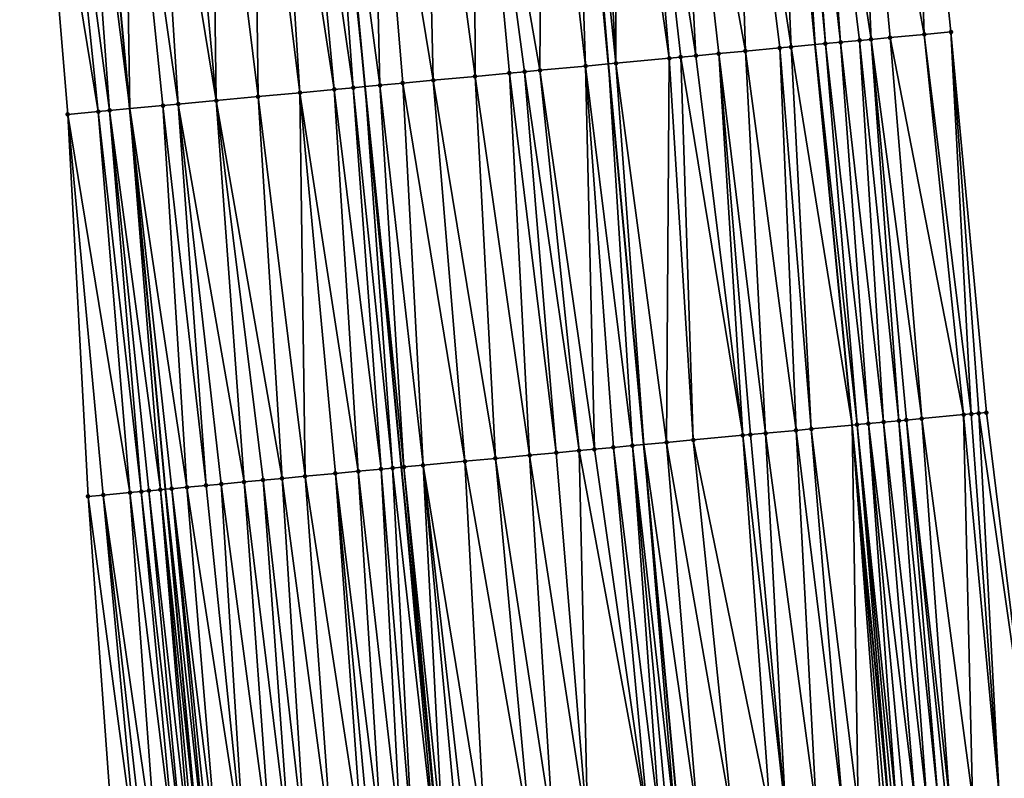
# Model space of a CAD drawing. Header units: feet. Extents: x 2004186 to 2014793, y 836912 to 864902.
# Tile 105 of 256: x 2010517 to 2010568, y 840094 to 840134. Entities that reach past the tile are written whole.
import ezdxf

# ---------------------------------------------------------------- set-up
doc = ezdxf.new("R2010")
doc.units = ezdxf.units.FT
doc.header["$LTSCALE"] = 100
doc.header["$MEASUREMENT"] = 0
for name, color, linetype, lineweight in [('EP_Travel Lane', 5, 'Continuous', 40), ('GPL_Skip Line', 2, 'Continuous', 40), ('Road Shots', 4, 'Continuous', 200), ('Road X-Section', 30, 'Continuous', 13)]:
    doc.layers.add(name, color=color, linetype=linetype, lineweight=lineweight)
doc.layers.add('I-77 SB_MM21-27-Surface-Border', color=7, linetype='Continuous')
doc.layers.add('I-77 SB_MM21-27-Surface-TIN', color=7, linetype='Continuous')

msp = doc.modelspace()

# ---------------------------------------------------------------- linework, layer by layer
at = {"layer": 'EP_Travel Lane'}
for points in [[(2010585.889405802, 839874.2041773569, 326.4534980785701), (2010583.562419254, 839894.0667290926, 326.671785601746), (2010581.336303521, 839913.9414965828, 326.8632629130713), (2010579.110147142, 839933.8166269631, 327.0718519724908), (2010576.884040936, 839953.6913093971, 327.2991122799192), (2010574.657961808, 839973.5658352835, 327.5319618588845), (2010572.495985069, 839993.4488885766, 327.7415714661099), (2010570.414775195, 840013.19216514, 328.0198510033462), (2010568.335496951, 840032.917117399, 328.2891734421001), (2010566.238830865, 840052.8070184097, 328.5657698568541), (2010564.142360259, 840072.6953341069, 328.8998546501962), (2010562.130887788, 840092.5913961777, 329.2440406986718), (2010560.205788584, 840112.494909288, 329.5964373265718), (2010558.2806344, 840132.3989908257, 329.9237244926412), (2010556.355448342, 840152.3034019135, 330.2688760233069), (2010554.430376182, 840172.2069594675, 330.634051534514)], [(2010549.728045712, 839869.8624023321, 327.0348438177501), (2010547.439062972, 839889.7294794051, 327.2185413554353), (2010545.27102308, 839909.6118310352, 327.404447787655), (2010543.103093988, 839929.4931808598, 327.6158940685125), (2010540.935180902, 839949.3743838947, 327.8259522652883), (2010538.767178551, 839969.2564055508, 328.0556513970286), (2010536.629471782, 839989.1411929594, 328.2958978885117), (2010534.490545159, 840009.3309190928, 328.5941957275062), (2010532.347829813, 840029.5564368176, 328.884010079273), (2010530.240976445, 840049.4434461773, 329.1838524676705), (2010528.134055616, 840069.3310923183, 329.4844360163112), (2010526.151214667, 840089.229434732, 329.8120563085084), (2010524.294272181, 840109.14051665, 330.1269044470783), (2010522.437416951, 840129.0508923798, 330.4650879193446), (2010520.580631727, 840148.960517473, 330.8006276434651), (2010518.723710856, 840168.8715970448, 331.1408981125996)]]:
    msp.add_polyline3d(points, dxfattribs=at)
at = {"layer": 'GPL_Skip Line'}
for points in [[(2010575.273522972, 839872.9292737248, 326.6531976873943), (2010572.892651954, 839892.7853690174, 326.8581499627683), (2010570.511757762, 839912.641657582, 327.0613865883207), (2010568.1308629, 839932.4979517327, 327.2712964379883), (2010565.750011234, 839952.3538856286, 327.4943809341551), (2010563.369133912, 839972.2100334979, 327.7272971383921), (2010560.98826363, 839992.0661226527, 327.9701771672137), (2010558.730415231, 840011.9360111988, 328.2273990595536), (2010556.735345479, 840031.8336311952, 328.4973244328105), (2010554.880210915, 840051.7454049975, 328.7789056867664), (2010553.025152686, 840071.6563594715, 329.098829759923), (2010551.17012179, 840091.5670205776, 329.4283789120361), (2010549.315119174, 840111.4773781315, 329.773638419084), (2010547.460059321, 840131.3883500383, 330.08064942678), (2010545.605046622, 840151.2988158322, 330.430986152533), (2010543.750052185, 840171.2090855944, 330.798773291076)], [(2010562.392701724, 839871.3826455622, 326.8673435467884), (2010560.024588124, 839891.2403095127, 327.0548108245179), (2010557.781053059, 839911.1133117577, 327.2539379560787), (2010555.647591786, 839930.998980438, 327.466965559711), (2010553.514143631, 839950.8845268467, 327.6747133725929), (2010551.38065069, 839970.7704906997, 327.9091312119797), (2010549.247217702, 839990.6558957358, 328.1583456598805), (2010547.098268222, 840010.6859276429, 328.4005417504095), (2010544.947482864, 840030.7330714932, 328.673783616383), (2010542.814051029, 840050.6184657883, 328.9543200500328), (2010540.68066085, 840070.5034718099, 329.2711327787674), (2010538.594213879, 840090.3923057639, 329.6046242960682), (2010536.63127463, 840110.2930355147, 329.9351341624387), (2010534.745470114, 840130.2009271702, 330.2576296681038), (2010532.85972294, 840150.1082134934, 330.6014254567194), (2010530.973929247, 840170.0159909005, 330.96115323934)]]:
    msp.add_polyline3d(points, dxfattribs=at)
at = {"layer": 'I-77 SB_MM21-27-Surface-Border', "color": 3, "linetype": 'ByBlock', "lineweight": -2}
for points in [[(2010561.074342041, 840172.8305154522, 330.3673975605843), (2010563.327516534, 840152.958373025, 329.9766822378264), (2010565.381774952, 840133.065299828, 329.6294207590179), (2010567.236826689, 840113.1544150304, 329.3225256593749), (2010569.689132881, 840093.3008890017, 328.9369080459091), (2010571.743336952, 840073.4083991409, 328.5961373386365), (2010573.598419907, 840053.4971792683, 328.2810096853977), (2010575.453694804, 840033.5838992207, 328.0146777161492), (2010577.422489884, 840013.9475747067, 327.7467657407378), (2010579.653789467, 839994.3107131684, 327.462730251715), (2010582.034785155, 839974.4535781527, 327.2465050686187), (2010584.217045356, 839954.5739494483, 327.0232896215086), (2010586.200840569, 839934.6695711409, 326.8236322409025), (2010588.581778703, 839914.8129161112, 326.5889450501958), (2010590.565438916, 839894.909663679, 326.3690998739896), (2010592.54919734, 839875.0055921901, 326.1664416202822), (2010594.334517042, 839855.0765520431, 326.0246045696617)], [(2010547.075953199, 839869.544443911, 327.0304127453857), (2010543.900779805, 839889.3052305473, 327.217266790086), (2010540.924109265, 839909.0904509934, 327.4208217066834), (2010538.146130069, 839928.8985332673, 327.6410632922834), (2010535.963899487, 839948.7779149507, 327.8571621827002), (2010533.384409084, 839968.6105482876, 328.093763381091), (2010530.805044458, 839988.4421326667, 328.3487672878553), (2010528.305524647, 840008.6670569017, 328.6255018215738), (2010526.267820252, 840028.9893494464, 328.9318565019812), (2010524.611944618, 840048.9183740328, 329.223733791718), (2010522.956005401, 840068.848081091, 329.5206439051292), (2010521.698435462, 840088.8138845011, 329.8522648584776), (2010520.241636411, 840108.7621170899, 330.1777840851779), (2010519.18314615, 840128.7470952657, 330.5028201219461), (2010517.527342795, 840148.6753440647, 330.8388022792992), (2010516.667938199, 840168.6794327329, 331.1779523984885)]]:
    msp.add_polyline3d(points, dxfattribs=at)
at = {"layer": 'I-77 SB_MM21-27-Surface-TIN', "color": 128, "linetype": 'ByBlock', "lineweight": -2}
for points in [[(2010563.327516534, 840152.958373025, 329.9766822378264), (2010560.340679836, 840152.6776373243, 330.109749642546), (2010563.987902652, 840132.9344527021, 329.6908321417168)], [(2010563.327516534, 840152.958373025, 329.9766822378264), (2010563.987902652, 840132.9344527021, 329.6908321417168), (2010565.381774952, 840133.065299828, 329.6294207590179)], [(2010556.955596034, 840152.3594939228, 330.2592642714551), (2010556.355448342, 840152.3034019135, 330.2688760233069), (2010558.2806344, 840132.3989908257, 329.9237244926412)], [(2010557.353852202, 840152.3968043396, 330.2481274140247), (2010556.955596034, 840152.3594939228, 330.2592642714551), (2010558.810652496, 840132.4485584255, 329.9120433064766)], [(2010556.955596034, 840152.3594939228, 330.2592642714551), (2010558.2806344, 840132.3989908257, 329.9237244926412), (2010558.810652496, 840132.4485584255, 329.9120433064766)], [(2010558.150344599, 840152.471639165, 330.2141727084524), (2010557.353852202, 840152.3968043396, 330.2481274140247), (2010559.607166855, 840132.5231575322, 329.8877042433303)], [(2010557.353852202, 840152.3968043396, 330.2481274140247), (2010558.810652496, 840132.4485584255, 329.9120433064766), (2010559.607166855, 840132.5231575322, 329.8877042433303)], [(2010560.340679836, 840152.6776373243, 330.109749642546), (2010558.150344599, 840152.471639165, 330.2141727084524), (2010561.200170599, 840132.6726237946, 329.8221384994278)], [(2010558.150344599, 840152.471639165, 330.2141727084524), (2010560.60279873, 840132.6165252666, 329.8497925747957), (2010561.200170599, 840132.6726237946, 329.8221384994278)], [(2010558.150344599, 840152.471639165, 330.2141727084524), (2010559.607166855, 840132.5231575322, 329.8877042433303), (2010560.60279873, 840132.6165252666, 329.8497925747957)], [(2010560.340679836, 840152.6776373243, 330.109749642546), (2010562.195782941, 840132.7662011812, 329.7710183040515), (2010563.987902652, 840132.9344527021, 329.6908321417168)], [(2010560.340679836, 840152.6776373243, 330.109749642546), (2010561.200170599, 840132.6726237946, 329.8221384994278), (2010562.195782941, 840132.7662011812, 329.7710183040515)], [(2010550.981623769, 840151.8012303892, 330.3502941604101), (2010548.990293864, 840151.6152049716, 330.3772298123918), (2010552.040133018, 840131.8160484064, 330.0192316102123)], [(2010553.968620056, 840152.0802531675, 330.310728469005), (2010550.981623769, 840151.8012303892, 330.3502941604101), (2010554.628870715, 840132.0577867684, 329.9847814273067)], [(2010550.981623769, 840151.8012303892, 330.3502941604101), (2010553.234935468, 840131.9276152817, 330.0036261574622), (2010554.628870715, 840132.0577867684, 329.9847814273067)], [(2010550.981623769, 840151.8012303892, 330.3502941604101), (2010552.040133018, 840131.8160484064, 330.0192316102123), (2010553.234935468, 840131.9276152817, 330.0036261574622)], [(2010556.159067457, 840152.285047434, 330.2720211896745), (2010553.968620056, 840152.0802531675, 330.310728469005), (2010557.018472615, 840132.2809527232, 329.9515415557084)], [(2010553.968620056, 840152.0802531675, 330.310728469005), (2010556.421073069, 840132.2251512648, 329.9604796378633), (2010557.018472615, 840132.2809527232, 329.9515415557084)], [(2010553.968620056, 840152.0802531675, 330.310728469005), (2010554.628870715, 840132.0577867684, 329.9847814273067), (2010556.421073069, 840132.2251512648, 329.9604796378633)], [(2010556.159067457, 840152.285047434, 330.2720211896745), (2010558.2806344, 840132.3989908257, 329.9237244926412), (2010556.355448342, 840152.3034019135, 330.2688760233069)], [(2010556.159067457, 840152.285047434, 330.2720211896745), (2010557.018472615, 840132.2809527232, 329.9515415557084), (2010558.2806344, 840132.3989908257, 329.9237244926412)], [(2010544.011987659, 840151.1499422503, 330.4554412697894), (2010546.265264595, 840131.2767002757, 330.1014769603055), (2010545.605046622, 840151.2988158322, 330.430986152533)], [(2010545.804178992, 840151.3174250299, 330.4279292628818), (2010545.605046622, 840151.2988158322, 330.430986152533), (2010547.460059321, 840131.3883500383, 330.08064942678)], [(2010546.265264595, 840131.2767002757, 330.1014769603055), (2010547.460059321, 840131.3883500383, 330.08064942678), (2010545.605046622, 840151.2988158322, 330.430986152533)], [(2010546.799846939, 840151.4104055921, 330.4162162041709), (2010545.804178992, 840151.3174250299, 330.4279292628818), (2010547.858324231, 840131.4255666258, 330.0737069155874)], [(2010545.804178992, 840151.3174250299, 330.4279292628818), (2010547.460059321, 840131.3883500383, 330.08064942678), (2010547.858324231, 840131.4255666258, 330.0737069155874)], [(2010547.795503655, 840151.5035067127, 330.3979223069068), (2010546.799846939, 840151.4104055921, 330.4162162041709), (2010547.858324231, 840131.4255666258, 330.0737069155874)], [(2010548.990293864, 840151.6152049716, 330.3772298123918), (2010547.795503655, 840151.5035067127, 330.3979223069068), (2010550.646198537, 840131.6858686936, 330.0385946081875)], [(2010547.795503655, 840151.5035067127, 330.3979223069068), (2010547.858324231, 840131.4255666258, 330.0737069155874), (2010550.646198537, 840131.6858686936, 330.0385946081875)], [(2010548.990293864, 840151.6152049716, 330.3772298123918), (2010551.243601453, 840131.7416339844, 330.031935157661), (2010552.040133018, 840131.8160484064, 330.0192316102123)], [(2010548.990293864, 840151.6152049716, 330.3772298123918), (2010550.646198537, 840131.6858686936, 330.0385946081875), (2010551.243601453, 840131.7416339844, 330.031935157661)], [(2010540.427576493, 840150.8152825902, 330.4937674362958), (2010537.838856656, 840150.5733525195, 330.5340801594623), (2010540.490386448, 840130.7374565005, 330.177147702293)], [(2010544.011987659, 840151.1499422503, 330.4554412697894), (2010540.427576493, 840150.8152825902, 330.4937674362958), (2010543.87565487, 840131.0536183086, 330.1294254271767)], [(2010540.427576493, 840150.8152825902, 330.4937674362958), (2010543.079115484, 840130.9792878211, 330.1368409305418), (2010543.87565487, 840131.0536183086, 330.1294254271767)], [(2010540.427576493, 840150.8152825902, 330.4937674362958), (2010542.282577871, 840130.9049383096, 330.1454549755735), (2010543.079115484, 840130.9792878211, 330.1368409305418)], [(2010540.427576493, 840150.8152825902, 330.4937674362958), (2010540.490386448, 840130.7374565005, 330.177147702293), (2010542.282577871, 840130.9049383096, 330.1454549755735)], [(2010544.011987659, 840151.1499422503, 330.4554412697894), (2010543.87565487, 840131.0536183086, 330.1294254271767), (2010546.265264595, 840131.2767002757, 330.1014769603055)], [(2010535.051002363, 840150.312835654, 330.5762268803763), (2010532.85972294, 840150.1082134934, 330.6014254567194), (2010535.512056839, 840130.2724449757, 330.2515920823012)], [(2010537.838856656, 840150.5733525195, 330.5340801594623), (2010535.051002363, 840150.312835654, 330.5762268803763), (2010538.299919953, 840130.5328671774, 330.2089110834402)], [(2010535.051002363, 840150.312835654, 330.5762268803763), (2010536.706856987, 840130.3840365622, 330.2344297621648), (2010538.299919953, 840130.5328671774, 330.2089110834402)], [(2010535.051002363, 840150.312835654, 330.5762268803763), (2010535.512056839, 840130.2724449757, 330.2515920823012), (2010536.706856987, 840130.3840365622, 330.2344297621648)], [(2010537.838856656, 840150.5733525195, 330.5340801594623), (2010538.299919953, 840130.5328671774, 330.2089110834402), (2010540.490386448, 840130.7374565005, 330.177147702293)], [(2010530.072673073, 840149.8478207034, 330.6409135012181), (2010528.877873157, 840149.7362266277, 330.6559190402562), (2010531.330244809, 840129.881998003, 330.3038744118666)], [(2010531.267478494, 840149.959355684, 330.6291337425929), (2010530.072673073, 840149.8478207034, 330.6409135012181), (2010533.122446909, 840130.0493652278, 330.279400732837)], [(2010530.072673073, 840149.8478207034, 330.6409135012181), (2010531.330244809, 840129.881998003, 330.3038744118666), (2010533.122446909, 840130.0493652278, 330.279400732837)], [(2010532.661398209, 840150.089693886, 330.6037060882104), (2010531.267478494, 840149.959355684, 330.6291337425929), (2010534.118109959, 840130.1423983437, 330.2625707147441)], [(2010531.267478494, 840149.959355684, 330.6291337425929), (2010533.122446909, 840130.0493652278, 330.279400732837), (2010534.118109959, 840130.1423983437, 330.2625707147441)], [(2010532.661398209, 840150.089693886, 330.6037060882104), (2010534.745470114, 840130.2009271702, 330.2576296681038), (2010532.85972294, 840150.1082134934, 330.6014254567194)], [(2010532.661398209, 840150.089693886, 330.6037060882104), (2010534.118109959, 840130.1423983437, 330.2625707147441), (2010534.745470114, 840130.2009271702, 330.2576296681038)], [(2010535.512056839, 840130.2724449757, 330.2515920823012), (2010532.85972294, 840150.1082134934, 330.6014254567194), (2010534.745470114, 840130.2009271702, 330.2576296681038)], [(2010523.70045689, 840149.2521152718, 330.7502573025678), (2010522.107396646, 840149.1032554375, 330.7739619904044), (2010524.958006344, 840129.2865317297, 330.4150095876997)], [(2010525.094373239, 840149.3824896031, 330.7228574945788), (2010523.70045689, 840149.2521152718, 330.7502573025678), (2010526.949328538, 840129.4726399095, 330.3787067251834)], [(2010523.70045689, 840149.2521152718, 330.7502573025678), (2010524.958006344, 840129.2865317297, 330.4150095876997), (2010526.949328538, 840129.4726399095, 330.3787067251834)], [(2010525.094373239, 840149.3824896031, 330.7228574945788), (2010526.949328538, 840129.4726399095, 330.3787067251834), (2010526.687418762, 840149.5315074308, 330.6905285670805)], [(2010528.877873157, 840149.7362266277, 330.6559190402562), (2010526.687418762, 840149.5315074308, 330.6905285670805), (2010529.139778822, 840129.6774032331, 330.3359809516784)], [(2010529.139778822, 840129.6774032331, 330.3359809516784), (2010526.687418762, 840149.5315074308, 330.6905285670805), (2010526.949328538, 840129.4726399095, 330.3787067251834)], [(2010528.877873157, 840149.7362266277, 330.6559190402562), (2010529.139778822, 840129.6774032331, 330.3359809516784), (2010531.330244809, 840129.881998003, 330.3038744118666)], [(2010518.72215383, 840148.7868187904, 330.8303115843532), (2010517.527342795, 840148.6753440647, 330.8388022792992), (2010520.776233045, 840128.8956690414, 330.4934828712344)], [(2010519.916948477, 840148.8984694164, 330.812219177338), (2010518.72215383, 840148.7868187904, 330.8303115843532), (2010521.373634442, 840128.9514506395, 330.4857960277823)], [(2010518.72215383, 840148.7868187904, 330.8303115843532), (2010520.776233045, 840128.8956690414, 330.4934828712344), (2010521.373634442, 840128.9514506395, 330.4857960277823)], [(2010519.916948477, 840148.8984694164, 330.812219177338), (2010522.437416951, 840129.0508923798, 330.4650879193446), (2010520.580631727, 840148.960517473, 330.8006276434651)], [(2010519.916948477, 840148.8984694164, 330.812219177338), (2010521.373634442, 840128.9514506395, 330.4857960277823), (2010522.437416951, 840129.0508923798, 330.4650879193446)], [(2010522.107396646, 840149.1032554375, 330.7739619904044), (2010520.580631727, 840148.960517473, 330.8006276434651), (2010522.437416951, 840129.0508923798, 330.4650879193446)], [(2010522.107396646, 840149.1032554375, 330.7739619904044), (2010524.161480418, 840129.2120567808, 330.4315264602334), (2010524.958006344, 840129.2865317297, 330.4150095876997)], [(2010522.107396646, 840149.1032554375, 330.7739619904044), (2010522.437416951, 840129.0508923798, 330.4650879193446), (2010524.161480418, 840129.2120567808, 330.4315264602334)], [(2010517.527342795, 840148.6753440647, 330.8388022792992), (2010519.18314615, 840128.7470952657, 330.5028201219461), (2010520.776233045, 840128.8956690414, 330.4934828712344)], [(2010562.195782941, 840132.7662011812, 329.7710183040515), (2010561.200170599, 840132.6726237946, 329.8221384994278), (2010563.851682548, 840112.8369192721, 329.4526719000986)], [(2010563.987902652, 840132.9344527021, 329.6908321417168), (2010562.195782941, 840132.7662011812, 329.7710183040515), (2010566.042056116, 840113.0425060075, 329.3592310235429)], [(2010562.195782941, 840132.7662011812, 329.7710183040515), (2010563.851682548, 840112.8369192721, 329.4526719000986), (2010566.042056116, 840113.0425060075, 329.3592310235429)], [(2010565.381774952, 840133.065299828, 329.6294207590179), (2010563.987902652, 840132.9344527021, 329.6908321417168), (2010566.440311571, 840113.0798240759, 329.3460586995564)], [(2010563.987902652, 840132.9344527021, 329.6908321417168), (2010566.042056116, 840113.0425060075, 329.3592310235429), (2010566.440311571, 840113.0798240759, 329.3460586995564)], [(2010565.381774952, 840133.065299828, 329.6294207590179), (2010566.838572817, 840113.1170799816, 329.3367546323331), (2010567.236826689, 840113.1544150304, 329.3225256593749)], [(2010565.381774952, 840133.065299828, 329.6294207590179), (2010566.440311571, 840113.0798240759, 329.3460586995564), (2010566.838572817, 840113.1170799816, 329.3367546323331)], [(2010557.018472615, 840132.2809527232, 329.9515415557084), (2010556.421073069, 840132.2251512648, 329.9604796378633), (2010558.076968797, 840112.2959109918, 329.6372167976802)], [(2010557.018472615, 840132.2809527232, 329.9515415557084), (2010560.205788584, 840112.494909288, 329.5964373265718), (2010558.2806344, 840132.3989908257, 329.9237244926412)], [(2010557.018472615, 840132.2809527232, 329.9515415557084), (2010558.076968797, 840112.2959109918, 329.6372167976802), (2010560.205788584, 840112.494909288, 329.5964373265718)], [(2010558.810652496, 840132.4485584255, 329.9120433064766), (2010558.2806344, 840132.3989908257, 329.9237244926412), (2010560.466551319, 840112.5192849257, 329.59144218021)], [(2010560.466551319, 840112.5192849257, 329.59144218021), (2010558.2806344, 840132.3989908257, 329.9237244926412), (2010560.205788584, 840112.494909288, 329.5964373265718)], [(2010559.607166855, 840132.5231575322, 329.8877042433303), (2010558.810652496, 840132.4485584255, 329.9120433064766), (2010561.063939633, 840112.5752069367, 329.5751119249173)], [(2010558.810652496, 840132.4485584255, 329.9120433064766), (2010560.466551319, 840112.5192849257, 329.59144218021), (2010561.063939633, 840112.5752069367, 329.5751119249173)], [(2010560.60279873, 840132.6165252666, 329.8497925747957), (2010559.607166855, 840132.5231575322, 329.8877042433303), (2010561.860444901, 840112.6499036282, 329.5449991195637)], [(2010559.607166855, 840132.5231575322, 329.8877042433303), (2010561.063939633, 840112.5752069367, 329.5751119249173), (2010561.860444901, 840112.6499036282, 329.5449991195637)], [(2010561.200170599, 840132.6726237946, 329.8221384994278), (2010560.60279873, 840132.6165252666, 329.8497925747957), (2010562.656942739, 840112.7246800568, 329.5099244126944)], [(2010560.60279873, 840132.6165252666, 329.8497925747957), (2010561.860444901, 840112.6499036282, 329.5449991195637), (2010562.656942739, 840112.7246800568, 329.5099244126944)], [(2010561.200170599, 840132.6726237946, 329.8221384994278), (2010563.055193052, 840112.7620533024, 329.4933185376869), (2010563.851682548, 840112.8369192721, 329.4526719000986)], [(2010561.200170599, 840132.6726237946, 329.8221384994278), (2010562.656942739, 840112.7246800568, 329.5099244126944), (2010563.055193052, 840112.7620533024, 329.4933185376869)], [(2010551.243601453, 840131.7416339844, 330.031935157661), (2010550.646198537, 840131.6858686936, 330.0385946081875), (2010551.903846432, 840111.7192285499, 329.7326373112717)], [(2010552.040133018, 840131.8160484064, 330.0192316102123), (2010551.243601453, 840131.7416339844, 330.031935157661), (2010554.492589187, 840111.9609126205, 329.7019876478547)], [(2010551.243601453, 840131.7416339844, 330.031935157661), (2010551.903846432, 840111.7192285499, 329.7326373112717), (2010554.492589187, 840111.9609126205, 329.7019876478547)], [(2010553.234935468, 840131.9276152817, 330.0036261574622), (2010552.040133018, 840131.8160484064, 330.0192316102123), (2010554.492589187, 840111.9609126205, 329.7019876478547)], [(2010554.628870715, 840132.0577867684, 329.9847814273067), (2010553.234935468, 840131.9276152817, 330.0036261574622), (2010555.687372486, 840112.0726850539, 329.6737819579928)], [(2010553.234935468, 840131.9276152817, 330.0036261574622), (2010554.890851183, 840111.9981604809, 329.6931842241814), (2010555.687372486, 840112.0726850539, 329.6737819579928)], [(2010553.234935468, 840131.9276152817, 330.0036261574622), (2010554.492589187, 840111.9609126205, 329.7019876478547), (2010554.890851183, 840111.9981604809, 329.6931842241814)], [(2010556.421073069, 840132.2251512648, 329.9604796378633), (2010554.628870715, 840132.0577867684, 329.9847814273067), (2010557.280432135, 840112.2215512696, 329.6463607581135)], [(2010554.628870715, 840132.0577867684, 329.9847814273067), (2010555.687372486, 840112.0726850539, 329.6737819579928), (2010557.280432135, 840112.2215512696, 329.6463607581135)], [(2010556.421073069, 840132.2251512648, 329.9604796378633), (2010557.280432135, 840112.2215512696, 329.6463607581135), (2010558.076968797, 840112.2959109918, 329.6372167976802)], [(2010546.265264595, 840131.2767002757, 330.1014769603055), (2010543.87565487, 840131.0536183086, 330.1294254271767), (2010546.72637926, 840111.235663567, 329.8061856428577)], [(2010546.265264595, 840131.2767002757, 330.1014769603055), (2010548.717722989, 840111.4215406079, 329.7847111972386), (2010547.460059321, 840131.3883500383, 330.08064942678)], [(2010546.265264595, 840131.2767002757, 330.1014769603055), (2010547.722052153, 840111.3285910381, 329.7961359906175), (2010548.717722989, 840111.4215406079, 329.7847111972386)], [(2010546.265264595, 840131.2767002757, 330.1014769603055), (2010546.72637926, 840111.235663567, 329.8061856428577), (2010547.722052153, 840111.3285910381, 329.7961359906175)], [(2010547.858324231, 840131.4255666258, 330.0737069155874), (2010547.460059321, 840131.3883500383, 330.08064942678), (2010549.315119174, 840111.4773781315, 329.773638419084)], [(2010548.717722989, 840111.4215406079, 329.7847111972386), (2010549.315119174, 840111.4773781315, 329.773638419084), (2010547.460059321, 840131.3883500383, 330.08064942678)], [(2010550.646198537, 840131.6858686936, 330.0385946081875), (2010547.858324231, 840131.4255666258, 330.0737069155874), (2010550.509911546, 840111.5890531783, 329.7514928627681)], [(2010547.858324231, 840131.4255666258, 330.0737069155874), (2010549.315119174, 840111.4773781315, 329.773638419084), (2010550.509911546, 840111.5890531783, 329.7514928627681)], [(2010550.646198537, 840131.6858686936, 330.0385946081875), (2010550.509911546, 840111.5890531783, 329.7514928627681), (2010551.903846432, 840111.7192285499, 329.7326373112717)], [(2010540.490386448, 840130.7374565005, 330.177147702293), (2010538.299919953, 840130.5328671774, 330.2089110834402), (2010541.548904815, 840110.7521766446, 329.87487642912)], [(2010542.282577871, 840130.9049383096, 330.1454549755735), (2010540.490386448, 840130.7374565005, 330.177147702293), (2010543.341104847, 840110.9195660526, 329.8493222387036)], [(2010540.490386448, 840130.7374565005, 330.177147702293), (2010541.548904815, 840110.7521766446, 329.87487642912), (2010543.341104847, 840110.9195660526, 329.8493222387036)], [(2010543.079115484, 840130.9792878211, 330.1368409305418), (2010542.282577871, 840130.9049383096, 330.1454549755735), (2010544.735036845, 840111.0497724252, 329.828537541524)], [(2010542.282577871, 840130.9049383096, 330.1454549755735), (2010543.341104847, 840110.9195660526, 329.8493222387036), (2010544.735036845, 840111.0497724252, 329.828537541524)], [(2010543.87565487, 840131.0536183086, 330.1294254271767), (2010543.079115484, 840130.9792878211, 330.1368409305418), (2010545.929844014, 840111.1612886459, 329.8162753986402)], [(2010543.079115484, 840130.9792878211, 330.1368409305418), (2010544.735036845, 840111.0497724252, 329.828537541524), (2010545.929844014, 840111.1612886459, 329.8162753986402)], [(2010543.87565487, 840131.0536183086, 330.1294254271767), (2010545.929844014, 840111.1612886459, 329.8162753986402), (2010546.72637926, 840111.235663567, 329.8061856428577)], [(2010534.118109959, 840130.1423983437, 330.2625707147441), (2010536.17229173, 840110.2501478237, 329.9428643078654), (2010534.745470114, 840130.2009271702, 330.2576296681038)], [(2010535.512056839, 840130.2724449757, 330.2515920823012), (2010534.745470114, 840130.2009271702, 330.2576296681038), (2010536.76968943, 840110.3059690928, 329.9328029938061)], [(2010536.17229173, 840110.2501478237, 329.9428643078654), (2010536.63127463, 840110.2930355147, 329.9351341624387), (2010534.745470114, 840130.2009271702, 330.2576296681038)], [(2010536.76968943, 840110.3059690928, 329.9328029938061), (2010534.745470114, 840130.2009271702, 330.2576296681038), (2010536.63127463, 840110.2930355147, 329.9351341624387)], [(2010536.706856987, 840130.3840365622, 330.2344297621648), (2010535.512056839, 840130.2724449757, 330.2515920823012), (2010537.765365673, 840110.3988606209, 329.9249900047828)], [(2010535.512056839, 840130.2724449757, 330.2515920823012), (2010536.76968943, 840110.3059690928, 329.9328029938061), (2010537.765365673, 840110.3988606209, 329.9249900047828)], [(2010538.299919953, 840130.5328671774, 330.2089110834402), (2010536.706856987, 840130.3840365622, 330.2344297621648), (2010539.955830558, 840110.6034672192, 329.8925409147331)], [(2010536.706856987, 840130.3840365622, 330.2344297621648), (2010537.765365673, 840110.3988606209, 329.9249900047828), (2010539.955830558, 840110.6034672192, 329.8925409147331)], [(2010538.299919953, 840130.5328671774, 330.2089110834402), (2010539.955830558, 840110.6034672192, 329.8925409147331), (2010541.548904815, 840110.7521766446, 329.87487642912)], [(2010529.139778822, 840129.6774032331, 330.3359809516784), (2010526.949328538, 840129.4726399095, 330.3787067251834), (2010530.397413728, 840109.7109025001, 330.0177042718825)], [(2010531.330244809, 840129.881998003, 330.3038744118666), (2010529.139778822, 840129.6774032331, 330.3359809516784), (2010531.592210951, 840109.8225254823, 329.9987985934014)], [(2010529.139778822, 840129.6774032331, 330.3359809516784), (2010530.397413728, 840109.7109025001, 330.0177042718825), (2010531.592210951, 840109.8225254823, 329.9987985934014)], [(2010533.122446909, 840130.0493652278, 330.279400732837), (2010531.330244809, 840129.881998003, 330.3038744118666), (2010534.380082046, 840110.082862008, 329.9619721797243)], [(2010531.330244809, 840129.881998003, 330.3038744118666), (2010533.185281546, 840109.971274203, 329.9786888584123), (2010534.380082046, 840110.082862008, 329.9619721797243)], [(2010531.330244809, 840129.881998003, 330.3038744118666), (2010531.592210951, 840109.8225254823, 329.9987985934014), (2010533.185281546, 840109.971274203, 329.9786888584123)], [(2010534.118109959, 840130.1423983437, 330.2625707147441), (2010533.122446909, 840130.0493652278, 330.279400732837), (2010535.574892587, 840110.1943420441, 329.9519617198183)], [(2010533.122446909, 840130.0493652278, 330.279400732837), (2010534.380082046, 840110.082862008, 329.9619721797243), (2010535.574892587, 840110.1943420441, 329.9519617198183)], [(2010534.118109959, 840130.1423983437, 330.2625707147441), (2010535.574892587, 840110.1943420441, 329.9519617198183), (2010536.17229173, 840110.2501478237, 329.9428643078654)], [(2010524.161480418, 840129.2120567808, 330.4315264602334), (2010522.437416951, 840129.0508923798, 330.4650879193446), (2010525.419116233, 840109.2455462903, 330.1126852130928)], [(2010524.958006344, 840129.2865317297, 330.4150095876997), (2010524.161480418, 840129.2120567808, 330.4315264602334), (2010526.414779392, 840109.3385782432, 330.0961339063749)], [(2010524.161480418, 840129.2120567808, 330.4315264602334), (2010525.419116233, 840109.2455462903, 330.1126852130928), (2010526.414779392, 840109.3385782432, 330.0961339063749)], [(2010528.406097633, 840109.5247288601, 330.0576354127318), (2010526.949328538, 840129.4726399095, 330.3787067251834), (2010524.958006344, 840129.2865317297, 330.4150095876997)], [(2010528.406097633, 840109.5247288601, 330.0576354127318), (2010524.958006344, 840129.2865317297, 330.4150095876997), (2010527.21131159, 840109.4129858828, 330.0840081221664)], [(2010524.958006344, 840129.2865317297, 330.4150095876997), (2010526.414779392, 840109.3385782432, 330.0961339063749), (2010527.21131159, 840109.4129858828, 330.0840081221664)], [(2010530.397413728, 840109.7109025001, 330.0177042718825), (2010526.949328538, 840129.4726399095, 330.3787067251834), (2010529.401756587, 840109.6178059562, 330.0382749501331)], [(2010529.401756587, 840109.6178059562, 330.0382749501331), (2010526.949328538, 840129.4726399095, 330.3787067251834), (2010528.406097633, 840109.5247288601, 330.0576354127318)], [(2010520.776233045, 840128.8956690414, 330.4934828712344), (2010519.18314615, 840128.7470952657, 330.5028201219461), (2010522.432124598, 840108.9664735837, 330.1608984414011)], [(2010519.18314615, 840128.7470952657, 330.5028201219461), (2010521.03818305, 840108.8363697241, 330.1753039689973), (2010522.432124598, 840108.9664735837, 330.1608984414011)], [(2010519.18314615, 840128.7470952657, 330.5028201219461), (2010520.241636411, 840108.7621170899, 330.1777840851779), (2010521.03818305, 840108.8363697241, 330.1753039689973)], [(2010521.373634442, 840128.9514506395, 330.4857960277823), (2010520.776233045, 840128.8956690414, 330.4934828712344), (2010523.02953049, 840109.022206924, 330.1563087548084)], [(2010520.776233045, 840128.8956690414, 330.4934828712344), (2010522.432124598, 840108.9664735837, 330.1608984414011), (2010523.02953049, 840109.022206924, 330.1563087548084)], [(2010521.373634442, 840128.9514506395, 330.4857960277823), (2010524.025180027, 840109.1153850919, 330.1306588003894), (2010522.437416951, 840129.0508923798, 330.4650879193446)], [(2010521.373634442, 840128.9514506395, 330.4857960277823), (2010523.427792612, 840109.0594534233, 330.147590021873), (2010524.025180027, 840109.1153850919, 330.1306588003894)], [(2010521.373634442, 840128.9514506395, 330.4857960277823), (2010523.02953049, 840109.022206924, 330.1563087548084), (2010523.427792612, 840109.0594534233, 330.147590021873)], [(2010524.025180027, 840109.1153850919, 330.1306588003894), (2010524.294272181, 840109.14051665, 330.1269044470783), (2010522.437416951, 840129.0508923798, 330.4650879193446)], [(2010524.622580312, 840109.1711786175, 330.1223239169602), (2010522.437416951, 840129.0508923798, 330.4650879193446), (2010524.294272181, 840109.14051665, 330.1269044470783)], [(2010525.419116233, 840109.2455462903, 330.1126852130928), (2010522.437416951, 840129.0508923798, 330.4650879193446), (2010524.622580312, 840109.1711786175, 330.1223239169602)], [(2010562.656942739, 840112.7246800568, 329.5099244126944), (2010561.860444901, 840112.6499036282, 329.5449991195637), (2010564.113671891, 840092.7771977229, 329.1821281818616)], [(2010563.055193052, 840112.7620533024, 329.4933185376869), (2010562.656942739, 840112.7246800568, 329.5099244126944), (2010564.711058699, 840092.8331359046, 329.1658691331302)], [(2010562.656942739, 840112.7246800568, 329.5099244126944), (2010564.113671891, 840092.7771977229, 329.1821281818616), (2010564.711058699, 840092.8331359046, 329.1658691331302)], [(2010563.851682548, 840112.8369192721, 329.4526719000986), (2010563.055193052, 840112.7620533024, 329.4933185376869), (2010565.308423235, 840092.889313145, 329.1356585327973)], [(2010563.055193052, 840112.7620533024, 329.4933185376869), (2010565.10930418, 840092.87056102, 329.1472681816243), (2010565.308423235, 840092.889313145, 329.1356585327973)], [(2010563.055193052, 840112.7620533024, 329.4933185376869), (2010564.711058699, 840092.8331359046, 329.1658691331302), (2010565.10930418, 840092.87056102, 329.1472681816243)], [(2010566.042056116, 840113.0425060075, 329.3592310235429), (2010563.851682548, 840112.8369192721, 329.4526719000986), (2010566.503156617, 840093.0016213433, 329.077938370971)], [(2010563.851682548, 840112.8369192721, 329.4526719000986), (2010565.308423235, 840092.889313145, 329.1356585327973), (2010566.503156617, 840093.0016213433, 329.077938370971)], [(2010566.440311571, 840113.0798240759, 329.3460586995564), (2010566.042056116, 840113.0425060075, 329.3592310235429), (2010567.897020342, 840093.1325605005, 329.0156798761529)], [(2010566.042056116, 840113.0425060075, 329.3592310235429), (2010566.503156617, 840093.0016213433, 329.077938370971), (2010567.897020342, 840093.1325605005, 329.0156798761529)], [(2010566.838572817, 840113.1170799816, 329.3367546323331), (2010566.440311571, 840113.0798240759, 329.3460586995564), (2010567.897020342, 840093.1325605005, 329.0156798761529)], [(2010567.236826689, 840113.1544150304, 329.3225256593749), (2010566.838572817, 840113.1170799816, 329.3367546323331), (2010569.689132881, 840093.3008890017, 328.9369080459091)], [(2010566.838572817, 840113.1170799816, 329.3367546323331), (2010567.897020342, 840093.1325605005, 329.0156798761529), (2010569.689132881, 840093.3008890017, 328.9369080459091)], [(2010557.280432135, 840112.2215512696, 329.6463607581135), (2010555.687372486, 840112.0726850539, 329.6737819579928), (2010558.338914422, 840092.2366586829, 329.3278185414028)], [(2010558.076968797, 840112.2959109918, 329.6372167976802), (2010557.280432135, 840112.2215512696, 329.6463607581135), (2010559.732830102, 840092.3670401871, 329.2981048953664)], [(2010557.280432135, 840112.2215512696, 329.6463607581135), (2010558.338914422, 840092.2366586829, 329.3278185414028), (2010559.732830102, 840092.3670401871, 329.2981048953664)], [(2010558.076968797, 840112.2959109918, 329.6372167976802), (2010560.529356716, 840092.4415077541, 329.2832353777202), (2010560.205788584, 840112.494909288, 329.5964373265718)], [(2010558.076968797, 840112.2959109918, 329.6372167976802), (2010559.732830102, 840092.3670401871, 329.2981048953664), (2010560.529356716, 840092.4415077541, 329.2832353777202)], [(2010560.466551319, 840112.5192849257, 329.59144218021), (2010560.205788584, 840112.494909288, 329.5964373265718), (2010562.130887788, 840092.5913961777, 329.2440406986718)], [(2010562.122394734, 840092.5906061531, 329.2439681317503), (2010562.130887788, 840092.5913961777, 329.2440406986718), (2010560.205788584, 840112.494909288, 329.5964373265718)], [(2010562.122394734, 840092.5906061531, 329.2439681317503), (2010560.205788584, 840112.494909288, 329.5964373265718), (2010561.923258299, 840092.5720405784, 329.2446906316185)], [(2010561.923258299, 840092.5720405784, 329.2446906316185), (2010560.205788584, 840112.494909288, 329.5964373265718), (2010561.724127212, 840092.5534175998, 329.2487632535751)], [(2010561.724127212, 840092.5534175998, 329.2487632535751), (2010560.205788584, 840112.494909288, 329.5964373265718), (2010560.529356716, 840092.4415077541, 329.2832353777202)], [(2010561.063939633, 840112.5752069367, 329.5751119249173), (2010560.466551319, 840112.5192849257, 329.59144218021), (2010562.520670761, 840092.627703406, 329.2445013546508)], [(2010560.466551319, 840112.5192849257, 329.59144218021), (2010562.130887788, 840092.5913961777, 329.2440406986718), (2010562.321535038, 840092.6091301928, 329.2456696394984)], [(2010560.466551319, 840112.5192849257, 329.59144218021), (2010562.321535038, 840092.6091301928, 329.2456696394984), (2010562.520670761, 840092.627703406, 329.2445013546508)], [(2010561.860444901, 840112.6499036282, 329.5449991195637), (2010561.063939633, 840112.5752069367, 329.5751119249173), (2010563.516295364, 840092.7211492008, 329.2048267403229)], [(2010561.063939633, 840112.5752069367, 329.5751119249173), (2010562.918929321, 840092.6649881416, 329.2340930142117), (2010563.516295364, 840092.7211492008, 329.2048267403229)], [(2010561.063939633, 840112.5752069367, 329.5751119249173), (2010562.520670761, 840092.627703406, 329.2445013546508), (2010562.918929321, 840092.6649881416, 329.2340930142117)], [(2010561.860444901, 840112.6499036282, 329.5449991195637), (2010563.516295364, 840092.7211492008, 329.2048267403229), (2010564.113671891, 840092.7771977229, 329.1821281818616)], [(2010551.903846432, 840111.7192285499, 329.7326373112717), (2010550.509911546, 840111.5890531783, 329.7514928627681), (2010553.957977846, 840091.8275185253, 329.3844206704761)], [(2010554.492589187, 840111.9609126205, 329.7019876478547), (2010551.903846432, 840111.7192285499, 329.7326373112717), (2010555.949312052, 840092.0134977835, 329.3583154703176)], [(2010551.903846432, 840111.7192285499, 329.7326373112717), (2010553.957977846, 840091.8275185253, 329.3844206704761), (2010555.949312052, 840092.0134977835, 329.3583154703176)], [(2010554.890851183, 840111.9981604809, 329.6931842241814), (2010554.492589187, 840111.9609126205, 329.7019876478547), (2010556.745853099, 840092.0878104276, 329.3524873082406)], [(2010554.492589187, 840111.9609126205, 329.7019876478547), (2010555.949312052, 840092.0134977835, 329.3583154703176), (2010556.745853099, 840092.0878104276, 329.3524873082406)], [(2010555.687372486, 840112.0726850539, 329.6737819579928), (2010554.890851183, 840111.9981604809, 329.6931842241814), (2010556.745853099, 840092.0878104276, 329.3524873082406)], [(2010555.687372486, 840112.0726850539, 329.6737819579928), (2010556.745853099, 840092.0878104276, 329.3524873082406), (2010558.338914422, 840092.2366586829, 329.3278185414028)], [(2010545.929844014, 840111.1612886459, 329.8162753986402), (2010544.735036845, 840111.0497724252, 329.828537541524), (2010546.390926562, 840091.1205966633, 329.4953322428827)], [(2010546.72637926, 840111.235663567, 329.8061856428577), (2010545.929844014, 840111.1612886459, 329.8162753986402), (2010549.577064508, 840091.4181289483, 329.4555789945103)], [(2010545.929844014, 840111.1612886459, 329.8162753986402), (2010546.390926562, 840091.1205966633, 329.4953322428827), (2010549.577064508, 840091.4181289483, 329.4555789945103)], [(2010547.722052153, 840111.3285910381, 329.7961359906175), (2010546.72637926, 840111.235663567, 329.8061856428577), (2010549.577064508, 840091.4181289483, 329.4555789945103)], [(2010548.717722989, 840111.4215406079, 329.7847111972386), (2010547.722052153, 840111.3285910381, 329.7961359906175), (2010550.17446751, 840091.4738933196, 329.4494635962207)], [(2010547.722052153, 840111.3285910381, 329.7961359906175), (2010549.577064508, 840091.4181289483, 329.4555789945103), (2010550.17446751, 840091.4738933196, 329.4494635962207)], [(2010548.717722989, 840111.4215406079, 329.7847111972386), (2010550.970989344, 840091.5484121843, 329.4316003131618), (2010549.315119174, 840111.4773781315, 329.773638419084)], [(2010548.717722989, 840111.4215406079, 329.7847111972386), (2010550.572731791, 840091.5111166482, 329.442638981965), (2010550.970989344, 840091.5484121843, 329.4316003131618)], [(2010548.717722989, 840111.4215406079, 329.7847111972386), (2010550.17446751, 840091.4738933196, 329.4494635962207), (2010550.572731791, 840091.5111166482, 329.442638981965)], [(2010550.509911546, 840111.5890531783, 329.7514928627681), (2010549.315119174, 840111.4773781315, 329.773638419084), (2010552.165784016, 840091.6600625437, 329.412271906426)], [(2010550.970989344, 840091.5484121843, 329.4316003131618), (2010551.17012179, 840091.5670205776, 329.4283789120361), (2010549.315119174, 840111.4773781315, 329.773638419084)], [(2010552.165784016, 840091.6600625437, 329.412271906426), (2010549.315119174, 840111.4773781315, 329.773638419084), (2010551.17012179, 840091.5670205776, 329.4283789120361)], [(2010550.509911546, 840111.5890531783, 329.7514928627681), (2010552.165784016, 840091.6600625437, 329.412271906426), (2010553.957977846, 840091.8275185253, 329.3844206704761)], [(2010539.955830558, 840110.6034672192, 329.8925409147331), (2010537.765365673, 840110.3988606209, 329.9249900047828), (2010541.014339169, 840090.6182920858, 329.5751878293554)], [(2010541.548904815, 840110.7521766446, 329.87487642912), (2010539.955830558, 840110.6034672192, 329.8925409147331), (2010543.40393589, 840090.8415136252, 329.5411519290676)], [(2010539.955830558, 840110.6034672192, 329.8925409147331), (2010541.014339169, 840090.6182920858, 329.5751878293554), (2010543.40393589, 840090.8415136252, 329.5411519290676)], [(2010543.341104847, 840110.9195660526, 329.8493222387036), (2010541.548904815, 840110.7521766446, 329.87487642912), (2010544.598737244, 840090.9530922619, 329.526009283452)], [(2010541.548904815, 840110.7521766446, 329.87487642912), (2010543.40393589, 840090.8415136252, 329.5411519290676), (2010544.598737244, 840090.9530922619, 329.526009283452)], [(2010544.735036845, 840111.0497724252, 329.828537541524), (2010543.341104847, 840110.9195660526, 329.8493222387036), (2010546.390926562, 840091.1205966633, 329.4953322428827)], [(2010543.341104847, 840110.9195660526, 329.8493222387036), (2010544.598737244, 840090.9530922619, 329.526009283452), (2010546.390926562, 840091.1205966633, 329.4953322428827)], [(2010534.380082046, 840110.082862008, 329.9619721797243), (2010533.185281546, 840109.971274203, 329.9786888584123), (2010535.637738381, 840090.1161312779, 329.6466529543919)], [(2010535.574892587, 840110.1943420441, 329.9519617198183), (2010534.380082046, 840110.082862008, 329.9619721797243), (2010536.633407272, 840090.2091017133, 329.6347205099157)], [(2010534.380082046, 840110.082862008, 329.9619721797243), (2010535.637738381, 840090.1161312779, 329.6466529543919), (2010536.633407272, 840090.2091017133, 329.6347205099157)], [(2010536.17229173, 840110.2501478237, 329.9428643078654), (2010535.574892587, 840110.1943420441, 329.9519617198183), (2010537.230812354, 840090.2648437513, 329.6299084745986)], [(2010535.574892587, 840110.1943420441, 329.9519617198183), (2010536.633407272, 840090.2091017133, 329.6347205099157), (2010537.230812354, 840090.2648437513, 329.6299084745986)], [(2010536.17229173, 840110.2501478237, 329.9428643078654), (2010538.425601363, 840090.376554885, 329.6070332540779), (2010536.63127463, 840110.2930355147, 329.9351341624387)], [(2010536.17229173, 840110.2501478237, 329.9428643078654), (2010537.230812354, 840090.2648437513, 329.6299084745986), (2010538.425601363, 840090.376554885, 329.6070332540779)], [(2010536.76968943, 840110.3059690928, 329.9328029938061), (2010536.63127463, 840110.2930355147, 329.9351341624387), (2010538.594213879, 840090.3923057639, 329.6046242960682)], [(2010538.425601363, 840090.376554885, 329.6070332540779), (2010538.594213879, 840090.3923057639, 329.6046242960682), (2010536.63127463, 840110.2930355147, 329.9351341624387)], [(2010537.765365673, 840110.3988606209, 329.9249900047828), (2010536.76968943, 840110.3059690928, 329.9328029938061), (2010538.823867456, 840090.4137587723, 329.6013432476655)], [(2010536.76968943, 840110.3059690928, 329.9328029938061), (2010538.594213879, 840090.3923057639, 329.6046242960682), (2010538.823867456, 840090.4137587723, 329.6013432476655)], [(2010537.765365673, 840110.3988606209, 329.9249900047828), (2010540.018681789, 840090.525198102, 329.5943306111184), (2010541.014339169, 840090.6182920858, 329.5751878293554)], [(2010537.765365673, 840110.3988606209, 329.9249900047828), (2010539.620414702, 840090.4880048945, 329.5993973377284), (2010540.018681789, 840090.525198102, 329.5943306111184)], [(2010537.765365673, 840110.3988606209, 329.9249900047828), (2010538.823867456, 840090.4137587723, 329.6013432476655), (2010539.620414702, 840090.4880048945, 329.5993973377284)], [(2010529.401756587, 840109.6178059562, 330.0382749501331), (2010528.406097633, 840109.5247288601, 330.0576354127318), (2010530.858552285, 840089.6696093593, 329.7193258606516)], [(2010530.397413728, 840109.7109025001, 330.0177042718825), (2010529.401756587, 840109.6178059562, 330.0382749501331), (2010531.65508592, 840089.7440015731, 329.7088539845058)], [(2010529.401756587, 840109.6178059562, 330.0382749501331), (2010530.858552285, 840089.6696093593, 329.7193258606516), (2010531.65508592, 840089.7440015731, 329.7088539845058)], [(2010531.592210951, 840109.8225254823, 329.9987985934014), (2010530.397413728, 840109.7109025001, 330.0177042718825), (2010533.049003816, 840089.8743592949, 329.6805282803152)], [(2010530.397413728, 840109.7109025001, 330.0177042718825), (2010531.65508592, 840089.7440015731, 329.7088539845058), (2010533.049003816, 840089.8743592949, 329.6805282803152)], [(2010533.185281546, 840109.971274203, 329.9786888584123), (2010531.592210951, 840109.8225254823, 329.9987985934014), (2010534.642073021, 840090.0231229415, 329.6607973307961)], [(2010531.592210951, 840109.8225254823, 329.9987985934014), (2010533.049003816, 840089.8743592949, 329.6805282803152), (2010534.642073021, 840090.0231229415, 329.6607973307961)], [(2010533.185281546, 840109.971274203, 329.9786888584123), (2010535.040339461, 840090.0603231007, 329.6553248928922), (2010535.637738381, 840090.1161312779, 329.6466529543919)], [(2010533.185281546, 840109.971274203, 329.9786888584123), (2010534.642073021, 840090.0231229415, 329.6607973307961), (2010535.040339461, 840090.0603231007, 329.6553248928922)], [(2010523.427792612, 840109.0594534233, 330.147590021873), (2010523.02953049, 840109.022206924, 330.1563087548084), (2010525.282873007, 840089.1482610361, 329.8278101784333)], [(2010524.025180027, 840109.1153850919, 330.1306588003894), (2010523.427792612, 840109.0594534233, 330.147590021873), (2010525.681129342, 840089.1855696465, 329.8160084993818)], [(2010523.427792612, 840109.0594534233, 330.147590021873), (2010525.282873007, 840089.1482610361, 329.8278101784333), (2010525.681129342, 840089.1855696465, 329.8160084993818)], [(2010524.025180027, 840109.1153850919, 330.1306588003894), (2010526.151214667, 840089.229434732, 329.8120563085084), (2010524.294272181, 840109.14051665, 330.1269044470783)], [(2010524.025180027, 840109.1153850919, 330.1306588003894), (2010525.880261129, 840089.2041851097, 329.8123744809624), (2010526.151214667, 840089.229434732, 329.8120563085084)], [(2010524.025180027, 840109.1153850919, 330.1306588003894), (2010525.681129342, 840089.1855696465, 329.8160084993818), (2010525.880261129, 840089.2041851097, 329.8123744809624)], [(2010524.622580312, 840109.1711786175, 330.1223239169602), (2010524.294272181, 840109.14051665, 330.1269044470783), (2010526.477672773, 840089.2598567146, 329.8116729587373)], [(2010526.477672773, 840089.2598567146, 329.8116729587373), (2010524.294272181, 840109.14051665, 330.1269044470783), (2010526.151214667, 840089.229434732, 329.8120563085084)], [(2010525.419116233, 840109.2455462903, 330.1126852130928), (2010524.622580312, 840109.1711786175, 330.1223239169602), (2010527.075058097, 840089.3158108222, 329.7944844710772)], [(2010524.622580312, 840109.1711786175, 330.1223239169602), (2010526.676803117, 840089.2784876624, 329.8071352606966), (2010527.075058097, 840089.3158108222, 329.7944844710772)], [(2010524.622580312, 840109.1711786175, 330.1223239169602), (2010526.477672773, 840089.2598567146, 329.8116729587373), (2010526.676803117, 840089.2784876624, 329.8071352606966)], [(2010528.468980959, 840089.4461152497, 329.7692690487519), (2010526.414779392, 840109.3385782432, 330.0961339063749), (2010525.419116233, 840109.2455462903, 330.1126852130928)], [(2010528.468980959, 840089.4461152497, 329.7692690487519), (2010525.419116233, 840109.2455462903, 330.1126852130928), (2010527.075058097, 840089.3158108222, 329.7944844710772)], [(2010528.468980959, 840089.4461152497, 329.7692690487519), (2010527.21131159, 840109.4129858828, 330.0840081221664), (2010526.414779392, 840109.3385782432, 330.0961339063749)], [(2010528.406097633, 840109.5247288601, 330.0576354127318), (2010527.21131159, 840109.4129858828, 330.0840081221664), (2010529.862899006, 840089.5764713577, 329.7410375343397)], [(2010529.862899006, 840089.5764713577, 329.7410375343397), (2010527.21131159, 840109.4129858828, 330.0840081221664), (2010528.468980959, 840089.4461152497, 329.7692690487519)], [(2010528.406097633, 840109.5247288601, 330.0576354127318), (2010529.862899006, 840089.5764713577, 329.7410375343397), (2010530.858552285, 840089.6696093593, 329.7193258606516)], [(2010521.03818305, 840108.8363697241, 330.1753039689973), (2010520.241636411, 840108.7621170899, 330.1777840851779), (2010522.893253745, 840088.9252814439, 329.8477259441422)], [(2010520.241636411, 840108.7621170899, 330.1777840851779), (2010521.698435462, 840088.8138845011, 329.8522648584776), (2010522.893253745, 840088.9252814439, 329.8477259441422)], [(2010522.432124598, 840108.9664735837, 330.1608984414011), (2010521.03818305, 840108.8363697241, 330.1753039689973), (2010523.888919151, 840089.0182892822, 329.8336106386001)], [(2010521.03818305, 840108.8363697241, 330.1753039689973), (2010523.291521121, 840088.9624715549, 329.84283992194), (2010523.888919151, 840089.0182892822, 329.8336106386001)], [(2010521.03818305, 840108.8363697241, 330.1753039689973), (2010522.893253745, 840088.9252814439, 329.8477259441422), (2010523.291521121, 840088.9624715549, 329.84283992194)], [(2010523.02953049, 840109.022206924, 330.1563087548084), (2010522.432124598, 840108.9664735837, 330.1608984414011), (2010524.884607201, 840089.111054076, 329.8336795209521)], [(2010522.432124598, 840108.9664735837, 330.1608984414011), (2010523.888919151, 840089.0182892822, 329.8336106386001), (2010524.884607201, 840089.111054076, 329.8336795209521)], [(2010523.02953049, 840109.022206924, 330.1563087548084), (2010524.884607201, 840089.111054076, 329.8336795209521), (2010525.282873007, 840089.1482610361, 329.8278101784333)]]:
    msp.add_3dface(points, dxfattribs=at)
at = {"layer": 'Road Shots', "lineweight": 100}
for p in [(2010562.195782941, 840132.7662011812, 329.7710183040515), (2010563.987902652, 840132.9344527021, 329.6908321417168), (2010565.381774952, 840133.065299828, 329.6294207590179), (2010557.018472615, 840132.2809527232, 329.9515415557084), (2010558.810652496, 840132.4485584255, 329.9120433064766), (2010559.607166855, 840132.5231575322, 329.8877042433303), (2010560.60279873, 840132.6165252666, 329.8497925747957), (2010561.200170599, 840132.6726237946, 329.8221384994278), (2010551.243601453, 840131.7416339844, 330.031935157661), (2010552.040133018, 840131.8160484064, 330.0192316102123), (2010553.234935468, 840131.9276152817, 330.0036261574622), (2010554.628870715, 840132.0577867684, 329.9847814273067), (2010556.421073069, 840132.2251512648, 329.9604796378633), (2010546.265264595, 840131.2767002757, 330.1014769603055), (2010547.858324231, 840131.4255666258, 330.0737069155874), (2010550.646198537, 840131.6858686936, 330.0385946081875), (2010540.490386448, 840130.7374565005, 330.177147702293), (2010542.282577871, 840130.9049383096, 330.1454549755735), (2010543.079115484, 840130.9792878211, 330.1368409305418), (2010543.87565487, 840131.0536183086, 330.1294254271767), (2010535.512056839, 840130.2724449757, 330.2515920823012), (2010536.706856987, 840130.3840365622, 330.2344297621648), (2010538.299919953, 840130.5328671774, 330.2089110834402), (2010529.139778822, 840129.6774032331, 330.3359809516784), (2010531.330244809, 840129.881998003, 330.3038744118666), (2010533.122446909, 840130.0493652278, 330.279400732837), (2010534.118109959, 840130.1423983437, 330.2625707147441), (2010524.161480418, 840129.2120567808, 330.4315264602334), (2010524.958006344, 840129.2865317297, 330.4150095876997), (2010526.949328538, 840129.4726399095, 330.3787067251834), (2010519.18314615, 840128.7470952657, 330.5028201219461), (2010520.776233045, 840128.8956690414, 330.4934828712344), (2010521.373634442, 840128.9514506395, 330.4857960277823), (2010562.656942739, 840112.7246800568, 329.5099244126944), (2010563.055193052, 840112.7620533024, 329.4933185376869), (2010563.851682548, 840112.8369192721, 329.4526719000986), (2010566.042056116, 840113.0425060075, 329.3592310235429), (2010566.440311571, 840113.0798240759, 329.3460586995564), (2010566.838572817, 840113.1170799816, 329.3367546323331), (2010567.236826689, 840113.1544150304, 329.3225256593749), (2010557.280432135, 840112.2215512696, 329.6463607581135), (2010558.076968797, 840112.2959109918, 329.6372167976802), (2010560.466551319, 840112.5192849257, 329.59144218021), (2010561.063939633, 840112.5752069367, 329.5751119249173), (2010561.860444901, 840112.6499036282, 329.5449991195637), (2010551.903846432, 840111.7192285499, 329.7326373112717), (2010554.492589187, 840111.9609126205, 329.7019876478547), (2010554.890851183, 840111.9981604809, 329.6931842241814), (2010555.687372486, 840112.0726850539, 329.6737819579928), (2010545.929844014, 840111.1612886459, 329.8162753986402), (2010546.72637926, 840111.235663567, 329.8061856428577), (2010547.722052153, 840111.3285910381, 329.7961359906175), (2010548.717722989, 840111.4215406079, 329.7847111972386), (2010550.509911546, 840111.5890531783, 329.7514928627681), (2010539.955830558, 840110.6034672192, 329.8925409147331), (2010541.548904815, 840110.7521766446, 329.87487642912), (2010543.341104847, 840110.9195660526, 329.8493222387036), (2010544.735036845, 840111.0497724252, 329.828537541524), (2010534.380082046, 840110.082862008, 329.9619721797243), (2010535.574892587, 840110.1943420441, 329.9519617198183), (2010536.17229173, 840110.2501478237, 329.9428643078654), (2010536.76968943, 840110.3059690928, 329.9328029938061), (2010537.765365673, 840110.3988606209, 329.9249900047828), (2010529.401756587, 840109.6178059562, 330.0382749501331), (2010530.397413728, 840109.7109025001, 330.0177042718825), (2010531.592210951, 840109.8225254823, 329.9987985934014), (2010533.185281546, 840109.971274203, 329.9786888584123), (2010523.427792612, 840109.0594534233, 330.147590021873), (2010524.025180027, 840109.1153850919, 330.1306588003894), (2010524.622580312, 840109.1711786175, 330.1223239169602), (2010525.419116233, 840109.2455462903, 330.1126852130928), (2010526.414779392, 840109.3385782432, 330.0961339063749), (2010527.21131159, 840109.4129858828, 330.0840081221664), (2010528.406097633, 840109.5247288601, 330.0576354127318), (2010520.241636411, 840108.7621170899, 330.1777840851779), (2010521.03818305, 840108.8363697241, 330.1753039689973), (2010522.432124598, 840108.9664735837, 330.1608984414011), (2010523.02953049, 840109.022206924, 330.1563087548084)]:
    msp.add_point(p, dxfattribs=at)
at = {"layer": 'Road X-Section', "extrusion": (-0.09275419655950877, 0.9955614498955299, 0.01593921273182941), "elevation": 649920.9700116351, "flags": 128}
msp.add_lwpolyline([(-2079785.070281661, -10029.99996409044), (-2079786.670281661, -10030.00930252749), (-2079787.270281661, -10030.01699034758), (-2079790.070281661, -10030.07126681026), (-2079790.870281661, -10030.08778578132), (-2079792.870281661, -10030.12409325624), (-2079795.070281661, -10030.1668244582), (-2079797.270281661, -10030.19893507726), (-2079799.070281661, -10030.22341186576), (-2079800.070281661, -10030.24024402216), (-2079801.470281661, -10030.25122404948), (-2079802.670281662, -10030.26838855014), (-2079804.270281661, -10030.29391047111), (-2079806.470281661, -10030.3256778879), (-2079808.270281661, -10030.35737464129), (-2079809.070281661, -10030.36598978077), (-2079809.870281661, -10030.3734062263), (-2079812.270281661, -10030.40135824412), (-2079813.87028166, -10030.42913181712), (-2079816.670281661, -10030.46424858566), (-2079817.270281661, -10030.47090888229), (-2079818.070281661, -10030.48361404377), (-2079819.270281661, -10030.49922147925), (-2079820.670281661, -10030.51806860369), (-2079822.470281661, -10030.54237348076), (-2079823.070281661, -10030.55131269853), (-2079824.870281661, -10030.59081596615), (-2079825.670281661, -10030.61515812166), (-2079826.670281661, -10030.653074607), (-2079827.270281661, -10030.68073219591), (-2079828.270281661, -10030.73185888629), (-2079830.070281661, -10030.81205523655), (-2079831.470281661, -10030.87347442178)], dxfattribs=at)
at = {"layer": 'Road X-Section', "extrusion": (-0.09275389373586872, 0.9955582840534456, 0.01613747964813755), "elevation": 649898.9850222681, "flags": 128}
msp.add_lwpolyline([(-2079784.265188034, -10158.87672463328), (-2079785.065188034, -10158.87920507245), (-2079786.465188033, -10158.89361247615), (-2079787.065188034, -10158.89820276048), (-2079787.465188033, -10158.90692262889), (-2079788.065188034, -10158.92385605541), (-2079788.665188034, -10158.93219202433), (-2079789.465188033, -10158.94183198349), (-2079790.465188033, -10158.95838544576), (-2079791.265188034, -10158.97051280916), (-2079792.465188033, -10158.99688895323), (-2079793.465188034, -10159.01625193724), (-2079794.465188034, -10159.0368252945), (-2079795.665188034, -10159.05573343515), (-2079797.265188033, -10159.07584578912), (-2079798.465188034, -10159.0925646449), (-2079799.665188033, -10159.10257640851), (-2079800.265188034, -10159.11167500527), (-2079800.865188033, -10159.12173762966), (-2079801.865188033, -10159.1295516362), (-2079804.065188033, -10159.16200495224), (-2079805.665188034, -10159.17967173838), (-2079807.465188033, -10159.20522925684), (-2079808.865188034, -10159.2260166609), (-2079810.065188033, -10159.23828040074), (-2079810.865188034, -10159.24837147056), (-2079811.865188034, -10159.25842243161), (-2079812.865188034, -10159.26984871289), (-2079814.665188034, -10159.30307137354), (-2079816.065188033, -10159.32192938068), (-2079818.665188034, -10159.35258303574), (-2079819.065188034, -10159.36138760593), (-2079819.865188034, -10159.38079239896), (-2079821.465188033, -10159.40821717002), (-2079822.265188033, -10159.41736232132), (-2079824.665188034, -10159.46314290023), (-2079825.265188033, -10159.47947528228), (-2079826.065188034, -10159.50959200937), (-2079826.865188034, -10159.54467128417), (-2079827.265188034, -10159.56127932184), (-2079828.065188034, -10159.60193125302), (-2079830.265188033, -10159.69538429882), (-2079830.665188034, -10159.70855833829), (-2079831.065188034, -10159.71786361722), (-2079831.465188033, -10159.73209444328)], dxfattribs=at)

doc.saveas('drawing.dxf')
